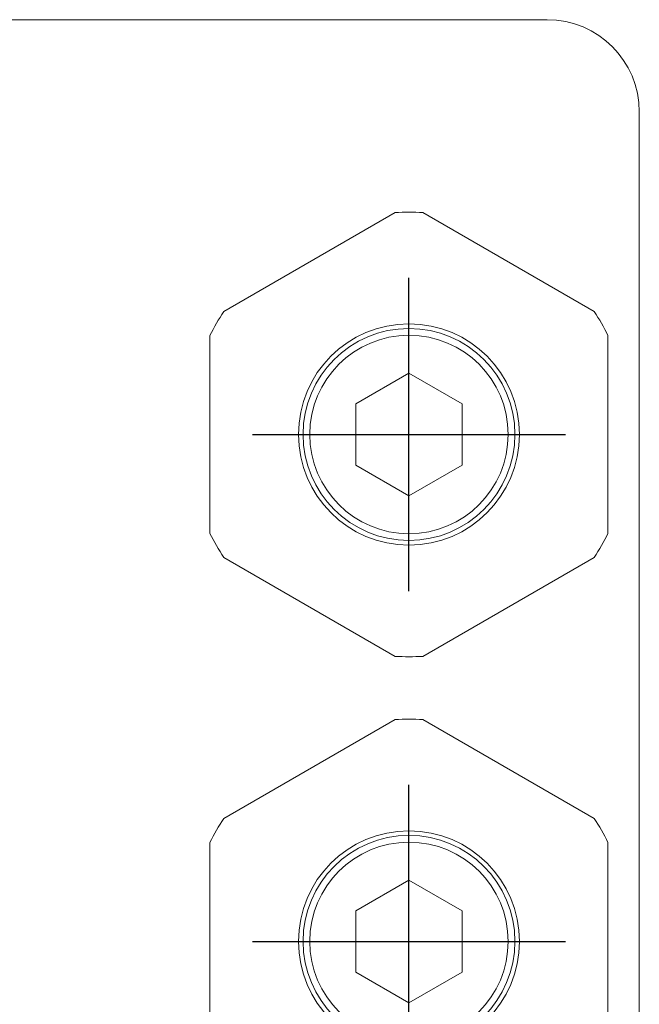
# Model space of a CAD drawing. Header units: millimetres. Extents: x 12388 to 56229, y -202 to 7369.
# Tile 64 of 88: x 21765 to 22034, y 2229 to 2657. Entities that reach past the tile are written whole.
import ezdxf

# ---------------------------------------------------------------- set-up
doc = ezdxf.new("R2010")
doc.units = ezdxf.units.MM
doc.header["$LTSCALE"] = 40
doc.linetypes.add('AM_ISO08W050x2', pattern=[9, 6, -0.75, 1.5, -0.75])
doc.layers.add('도면층1', color=1, linetype='Continuous')

# ---------------------------------------------------------------- blocks, each defined once
blk = doc.blocks.new('view dd')
at = {"linetype": 'Continuous', "lineweight": 15}
for p, q in [((21994.14, 2656.54), (20946.14, 2656.54)), ((22034.14, 2616.54), (22034.14, 2116.54))]:
    blk.add_line(p, q, dxfattribs=at)
for points in [[(21853.75, 2529.9), (21928.12, 2572.83, -0.031206), (21940.15, 2572.83), (22014.52, 2529.9, -0.031206), (22020.54, 2519.48), (22020.53, 2433.61, -0.031485), (22014.52, 2423.19), (21940.15, 2380.25, -0.031206), (21928.12, 2380.25), (21853.75, 2423.19, -0.031206), (21847.74, 2433.61), (21847.74, 2519.48, -0.031206)], [(21853.75, 2309.9), (21928.12, 2352.83, -0.031206), (21940.15, 2352.83), (22014.52, 2309.9, -0.031206), (22020.54, 2299.48), (22020.53, 2213.61, -0.031485), (22014.52, 2203.19), (21940.15, 2160.25, -0.031206), (21928.12, 2160.25), (21853.75, 2203.19, -0.031206), (21847.74, 2213.61), (21847.74, 2299.48, -0.031206)]]:
    blk.add_lwpolyline(points, format="xyb", close=True, dxfattribs=at)
for points in [[(21934.14, 2449.94), (21957.18, 2463.24), (21957.18, 2489.84), (21934.14, 2503.14), (21911.1, 2489.84), (21911.1, 2463.24)], [(21934.14, 2229.94), (21957.18, 2243.24), (21957.18, 2269.84), (21934.14, 2283.14), (21911.1, 2269.84), (21911.1, 2243.24)]]:
    blk.add_lwpolyline(points, close=True, dxfattribs=at)
for centre, radius in [((21934.14, 2476.54), 47.99), ((21934.14, 2476.54), 46), ((21934.14, 2476.54), 46), ((21934.14, 2476.54), 43.06), ((21934.14, 2256.54), 47.99), ((21934.14, 2256.54), 46), ((21934.14, 2256.54), 46), ((21934.14, 2256.54), 43.06)]:
    blk.add_circle(centre, radius, dxfattribs=at)
blk.add_arc((21994.14, 2616.54), 40, 0, 90, dxfattribs=at)
at = {"layer": '도면층1', "linetype": 'AM_ISO08W050x2', "ltscale": 2}
for p, q in [((21934.14, 2408.54), (21934.14, 2544.54)), ((21866.14, 2476.54), (22002.14, 2476.54)), ((21934.14, 2188.54), (21934.14, 2324.54)), ((21866.14, 2256.54), (22002.14, 2256.54))]:
    blk.add_line(p, q, dxfattribs=at)

msp = doc.modelspace()

# ---------------------------------------------------------------- block references
msp.add_blockref('view dd', (0, 0))

doc.saveas('drawing.dxf')
